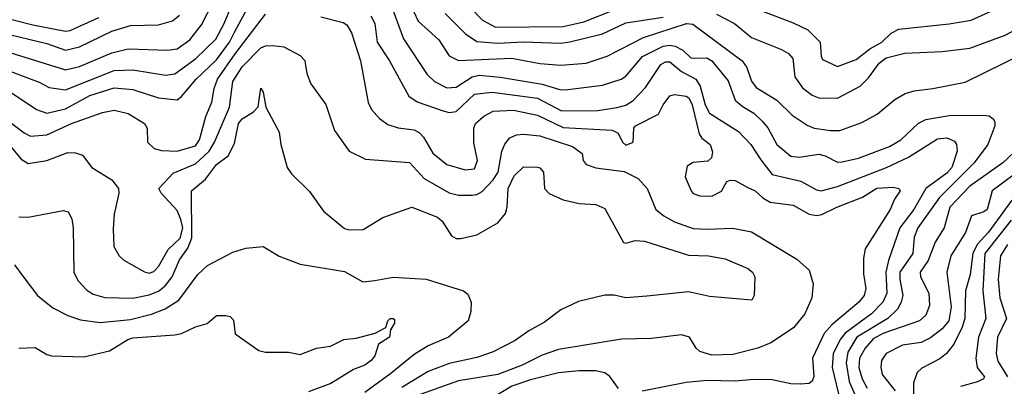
# Model space of a CAD drawing. Extents: x 501367 to 657802, y 482273 to 547541.
# Tile 233 of 256: x 571458 to 575693, y 508053 to 509632. Entities that reach past the tile are written whole.
import ezdxf

# ---------------------------------------------------------------- set-up
doc = ezdxf.new("R2010")
doc.units = 0

msp = doc.modelspace()

# ---------------------------------------------------------------- linework, layer by layer
at = {"layer": '0CON20XD'}
for points in [[(571375, 509503.2), (571655, 509415.2), (571715, 509430), (571855, 509488.7), (571925, 509505.7), (572095, 509500), (572135, 509505.7), (572190, 509545), (572240.6, 509609.4), (572344.3, 509815)], [(571375, 509426.2), (571541.9, 509361.9), (571585, 509339.3), (571655, 509329.8), (571865, 509413), (571945, 509415.6), (572085, 509393.2), (572125, 509398.8), (572215, 509462.4), (572302.6, 509547.4), (572337.2, 509615), (572406.6, 509783.4)], [(573350.9, 509730.9), (573449, 509629), (573505, 509598.8), (573795, 509602.5), (573885, 509622), (574015.6, 509674.4)], [(574615, 509683.2), (574785, 509618.1), (574847.4, 509587.4), (574901.1, 509535), (574904.5, 509475), (574910.6, 509460.6), (574975, 509430), (575055, 509460.7), (575113.9, 509506.1), (575166.2, 509535), (575206.7, 509573.2), (575238.9, 509591.1), (575455, 509613.6), (575550.6, 509629.4), (575655, 509677.3)], [(571346.7, 509366.7), (571530.9, 509245), (571575, 509229.4), (571655, 509248.3), (571760.4, 509305), (571865, 509338.7), (571945, 509331), (572055, 509295.8), (572135, 509286.8), (572155, 509301.1), (572216.7, 509375), (572305, 509458.7), (572361.4, 509535), (572382.8, 509577.2), (572429.8, 509665)], [(571375, 509645.1), (571515, 509609.8), (571655, 509582.5), (571675, 509584.8), (571798.8, 509641.2)], [(571385, 509575.5), (571575, 509529.2), (571655, 509499.6), (571715, 509514), (571855, 509582.3), (571935, 509606.3), (572055, 509609.4), (572115, 509626.2), (572145, 509650.5)], [(571412.1, 509195), (571478.2, 509145), (571505, 509129.6), (571575, 509135.3), (571680.6, 509185), (571815, 509231.8), (571865, 509242.3), (571925, 509227.3), (571995.7, 509185), (572006.9, 509165), (572008.6, 509105), (572036.8, 509076.8), (572068, 509068), (572135, 509065.7), (572215, 509087.9), (572232.4, 509115), (572258.9, 509215), (572285, 509276), (572294.8, 509335), (572309.8, 509375), (572385.5, 509485), (572515.4, 509655)], [(572753.6, 509643.6), (572849.1, 509619.1), (572865, 509610), (572885.3, 509575), (572924.6, 509455), (572956.5, 509275), (572971.1, 509245), (573006.1, 509206.1), (573040.9, 509180.9), (573086.7, 509166.7), (573155, 509157.3), (573176.4, 509146.4), (573195.4, 509125.4), (573235, 509056.7), (573295, 509008.5), (573374.7, 508984.7), (573415, 508989.4), (573427.1, 509025), (573411.7, 509101.7), (573412.1, 509165), (573419.1, 509185), (573454.4, 509215.6), (573495, 509237.3), (573582.3, 509242.3), (573685, 509220.6), (573795, 509167.5), (574005.9, 509155.9), (574032.4, 509142.4), (574050.4, 509105), (574065, 509092.1), (574096, 509105), (574100, 509165), (574106, 509175), (574205.4, 509224.6), (574225, 509265.7), (574255, 509303.3), (574275, 509309.5), (574325, 509301.8), (574335.8, 509295), (574350.8, 509265), (574380, 509140), (574391.7, 509121.7), (574428.1, 509095), (574437.7, 509062.3), (574433.8, 509036.2), (574417.7, 509022.3), (574355, 509016.7), (574328.8, 509001.2), (574320, 508955), (574346, 508895), (574355, 508883.8), (574383.4, 508873.4), (574435, 508872.1), (574476.7, 508893.3), (574500, 508935), (574515, 508941.2), (574535, 508938.8), (574589.2, 508909.2), (574620.8, 508895), (574654.7, 508864.7), (574686.4, 508846.4), (574785, 508832.9), (574853.8, 508793.8), (574885, 508789.1), (574907.7, 508792.3), (574972.9, 508825), (575082.3, 508867.7), (575145, 508906.5), (575215, 508911.1), (575238.8, 508905), (575245.5, 508895.5), (575220.3, 508859.7), (575202, 508815), (575094.7, 508645.3), (575086.7, 508605), (575087.7, 508537.7), (575097.1, 508475), (575089.7, 508445), (575066.7, 508415), (574951.7, 508318.3), (574918.7, 508281.3), (574867.3, 508175), (574873.7, 508096.3), (574866.5, 508075), (574853.3, 508065), (574815, 508062.9), (574775, 508064.8), (574695, 508081.7), (574615, 508083.2), (574535, 508076), (574415, 508079.2), (574325, 508069.4), (574135, 508032.6)], [(572968.3, 509648.3), (572985.3, 509615), (572995.9, 509535), (573049.1, 509455), (573131.7, 509301.7), (573168.2, 509278.2), (573279.4, 509239.4), (573305, 509231.9), (573335, 509236.2), (573415, 509311), (573490.2, 509319.8), (573685, 509293.9), (573789.1, 509239.1), (573945, 509240.8), (574027, 509253), (574065, 509263.8), (574096.2, 509283.8), (574150.2, 509339.8), (574215, 509439.3), (574235, 509449.5), (574255, 509450.5), (574305, 509409.2), (574366.8, 509375), (574385.1, 509345.1), (574406.1, 509265), (574425, 509229.7), (574550.1, 509150.1), (574603.2, 509095), (574645, 509028.5), (574695, 508964.8), (574817.1, 508937.1), (574885, 508899.7), (574905, 508895.3), (574975, 508913.4), (575185.4, 508994.6), (575280.5, 509039.5), (575405, 509118.1), (575445, 509123.1), (575478.6, 509108.6), (575487.6, 509095), (575489.8, 509065), (575466.8, 508995), (575445, 508970.2), (575355, 508904.7), (575303.6, 508815), (575242.8, 508735), (575194.5, 508595.5), (575183.4, 508545), (575184.1, 508515.9), (575187.6, 508455), (575170.4, 508415), (575121.2, 508365), (575008.1, 508281.9), (574987.1, 508255), (574957, 508193), (574953, 508135), (574988.7, 507985)], [(573063.4, 509673.4), (573108.6, 509548.6), (573210.4, 509395), (573242.5, 509365), (573295, 509337.6), (573335, 509341.1), (573403.9, 509386.1), (573435, 509392.7), (573524.2, 509384.2), (573705, 509353.7), (573785, 509330), (573815, 509330.5), (573965, 509350.3), (574045, 509375.4), (574065, 509387.9), (574136.6, 509473.4), (574225, 509517.2), (574255, 509521.8), (574277.8, 509517.8), (574309.8, 509499.8), (574345, 509466.9), (574355, 509465.4), (574412.9, 509467.1), (574435.3, 509455), (574505, 509367.8), (574535.5, 509285), (574565, 509258.7), (574615, 509229.3), (574652, 509195), (574675.6, 509165.6), (574714, 509094), (574775, 509044), (574810.4, 509040.4), (574895, 509052), (574922.5, 509045), (574975, 509018.5), (574995, 509019.6), (575065, 509036), (575199.5, 509085), (575248.2, 509115), (575323.4, 509186.6), (575355, 509201.8), (575455, 509219.4), (575605, 509220.8), (575627.1, 509217.1), (575644.2, 509204.2), (575652.3, 509192.3), (575652.5, 509175), (575621.5, 509095), (575563.1, 509015), (575413.6, 508866.4), (575320.2, 508735), (575304.5, 508695), (575299.3, 508625), (575243.9, 508545), (575243, 508515), (575256.1, 508445), (575249.8, 508415), (575234, 508386), (575191.6, 508345), (575057.9, 508265), (575020.1, 508199.9), (575012, 508155), (575024.9, 508074.9), (575068.1, 507975)], [(573154.1, 509665), (573172.5, 509625), (573261.3, 509545), (573305, 509476.5), (573345, 509455.3), (573575, 509466.2), (573695, 509443.4), (573785, 509435.2), (573895, 509444.8), (573985, 509474.7), (574141.5, 509555), (574325.8, 509615), (574352.7, 509612.7)], [(573288.6, 509658.6), (573375, 509570.7), (573425, 509537), (573515, 509530.3), (573625, 509536.2), (573785, 509530.7), (573825, 509535.7), (573965, 509570.7), (574065, 509618.4), (574225, 509642.7)], [(574455.6, 509655.6), (574532.2, 509615), (574605.6, 509555), (574735, 509502.7), (574765.3, 509485.3), (574782.7, 509465), (574791.5, 509385), (574825, 509338.5), (574867.1, 509307.1), (574895, 509295.4), (574975, 509293.1), (575072.9, 509345), (575108.3, 509381.7), (575154.7, 509445), (575185, 509467.3), (575265, 509488.1), (575425, 509494.7), (575545, 509508.7), (575695.7, 509565), (575852.1, 509647.9)], [(574352.7, 509612.7), (574564.8, 509454.8), (574585.2, 509425.2), (574605, 509366.5), (574625, 509340.3), (574714.5, 509284.5), (574780.9, 509220.9), (574845, 509177.2), (574875, 509165.3), (574945, 509154.8), (574985.7, 509154.3), (575080.5, 509189.5), (575145.3, 509224.7), (575222.1, 509287.9), (575266.7, 509313.3), (575305, 509325.4), (575385.3, 509334.7), (575525, 509363.2), (575777.5, 509487.5)], [(571395, 509116), (571465, 509031.3), (571495, 509012.9), (571575, 509025.3), (571665, 509059.5), (571699.1, 509059.1), (571728, 509048), (571769.2, 508995), (571855, 508942.9), (571882.9, 508905), (571884.4, 508885), (571864.6, 508795), (571859.8, 508730.2), (571863.8, 508655), (571885.6, 508615), (571906.4, 508596.4), (571995, 508546.6), (572015, 508540.3), (572035, 508547.3), (572055, 508568.5), (572097, 508643), (572148.7, 508691.3), (572159.7, 508735), (572152.1, 508772.1), (572135, 508810.4), (572066.2, 508885), (572057.3, 508905), (572118.5, 508971.5), (572215, 509011.6), (572273.7, 509066.3), (572295.9, 509105), (572360.3, 509255), (572375.2, 509365), (572415, 509428.6), (572495, 509509.7), (572515, 509518.4), (572545, 509520.4), (572594.6, 509514.6), (572665, 509476.7), (572685, 509456.2), (572687.1, 509432.9), (572694.2, 509395), (572710.8, 509355), (572775, 509266.2), (572812.5, 509155), (572875.4, 509065.4), (572945, 509030.9), (573135, 509016.2), (573197.8, 508947.8), (573305, 508885.7), (573345, 508876.4), (573405, 508876), (573425, 508879.1), (573447.4, 508892.6), (573495, 508942), (573516, 508975), (573531.6, 509065), (573544.3, 509095.7), (573566.9, 509123.1), (573595, 509136.4), (573625, 509139.3), (573695, 509132.3), (573836.1, 509086.1), (573878, 509055), (573882, 509025), (573895, 509008), (573935.6, 508994.4), (574058.6, 508978.6), (574118.6, 508948.6), (574156.8, 508905), (574194.6, 508815), (574227.9, 508787.9), (574275, 508761.4), (574355, 508733.2), (574415, 508729.4), (574525, 508734.1), (574605, 508718.7), (574800.3, 508600.3), (574853.1, 508553.1), (574870.5, 508495), (574864.5, 508435), (574835.2, 508364.8), (574786.4, 508305), (574689.1, 508240.9), (574632.9, 508217.1), (574525, 508191.1), (574435, 508188.2), (574383, 508203), (574367.1, 508217.1), (574338.6, 508265), (574305, 508274.5), (574175, 508258.9), (574046.4, 508256.4), (573775, 508211.3), (573705, 508187.8), (573619.5, 508145), (573515, 508104.8), (573345, 508076.8), (573165, 508013)], [(571455, 508783.6), (571495, 508781.8), (571645, 508810.8), (571666.2, 508805), (571682, 508775), (571688.1, 508735), (571691.5, 508545), (571708.6, 508508.6), (571747.3, 508467.3), (571775, 508450), (571825, 508436.2), (571945, 508433.2), (572015, 508446.6), (572055, 508463), (572083.6, 508486.4), (572114.6, 508525.4), (572145, 508597.5), (572181.4, 508648.6), (572198.1, 508691.9), (572197.5, 508895), (572256.9, 508945), (572305, 509008), (572355.2, 509044.8), (572381.6, 509098.4), (572399.8, 509185), (572415, 509204.7), (572464.6, 509235.4), (572483.3, 509256.7), (572495, 509336.7), (572505, 509320), (572517.1, 509255), (572575, 509147.5), (572580.8, 509095), (572608.8, 508995), (572627.5, 508967.5), (572705, 508892), (572765, 508807.5), (572855, 508732.9), (572875, 508727.1), (572935, 508728.6), (573019.5, 508780.5), (573145, 508824.5), (573255, 508782.2), (573274.7, 508764.7), (573315, 508701.9), (573335, 508690.4), (573355, 508690), (573425, 508705.5), (573515, 508757.6), (573547, 508797), (573555.2, 508825), (573558.8, 508905), (573585, 508958.8), (573625, 508998.5), (573685, 508996.9), (573695, 508994.2), (573711.4, 508975), (573715.7, 508905), (573735, 508883.5), (573795, 508856.5), (573865, 508840.5), (573935.5, 508835.5), (573975, 508818.8), (574055, 508672.5), (574065, 508670), (574105, 508680.8), (574145, 508678.2), (574335, 508617.8), (574420, 508615), (574492.7, 508602.7), (574590.2, 508560.2), (574610, 508545), (574619.2, 508525), (574616.7, 508445), (574606.4, 508423.6), (574425, 508439.5), (574335, 508460.8), (574155, 508441.1), (574065, 508434.4), (574015, 508445.7), (573974.3, 508445.7), (573861.1, 508418.9), (573785, 508382.2), (573715, 508329.2), (573647.9, 508292.1), (573589.6, 508250.4), (573495, 508202.1), (573425, 508177.4), (573305, 508151), (573215, 508116.8), (573101.4, 508048.6)], [(575780.6, 509105), (575686.6, 509015), (575545, 508914.8), (575458.1, 508825), (575433.5, 508735), (575396, 508674), (575364.6, 508595.4), (575331.2, 508545), (575332.6, 508525), (575368.6, 508455), (575371.5, 508401.5), (575355, 508360), (575327.5, 508335), (575175, 508282.4), (575130.5, 508259.5), (575095, 508218.1), (575069.3, 508175), (575067, 508135), (575081, 508085), (575103.1, 508045)], [(575735, 508964.8), (575640.7, 508895), (575619.3, 508815), (575605, 508804.6), (575552.3, 508787.7), (575526.2, 508716.2), (575462.1, 508615), (575445.3, 508545), (575464.2, 508395), (575454.8, 508335), (575425, 508300.2), (575375, 508262.1), (575335, 508242.5), (575255, 508230), (575185, 508194.6), (575164.7, 508165), (575162, 508135), (575167.5, 508105), (575223.5, 508033.5)], [(575724.6, 508855.4), (575625, 508716.5), (575576.3, 508663.7), (575557.4, 508625), (575545.9, 508534.1), (575525.2, 508465), (575523.2, 508345), (575511.3, 508308.7), (575475, 508234.5), (575444.8, 508195.2), (575415, 508171.8), (575337.7, 508132.3), (575317.3, 508112.7), (575301.7, 508068.3), (575302.8, 508007.2)], [(575721.8, 508768.2), (575609.6, 508625), (575600.6, 508465), (575613.8, 508345), (575581.9, 508265), (575569.7, 508175), (575575.5, 508135), (575608.1, 508095), (575603.8, 508085), (575577, 508073), (575505, 508053.1)], [(575705.9, 508664.1), (575676.8, 508615), (575666.9, 508515), (575674.1, 508434.1), (575702.5, 508345), (575663.3, 508265), (575658, 508195), (575665, 508161.2), (575706.4, 508095)], [(571436.7, 508576.7), (571471.7, 508528.3), (571535.5, 508445), (571601.3, 508391.3), (571665, 508358.7), (571720.2, 508340.2), (571805, 508328.6), (571935, 508340.6), (572025, 508363.9), (572083.5, 508386.5), (572143.2, 508425), (572225, 508534.5), (572265.8, 508574.2), (572375, 508630.6), (572431.5, 508648.5), (572505, 508655.6), (572575, 508613.3), (572665, 508579.5), (572855, 508548.2), (572933.6, 508503.6), (572985, 508509.2), (573065, 508523.8), (573205.8, 508514.2), (573367.5, 508465), (573385, 508450), (573400, 508415), (573399.2, 508375), (573387.1, 508335), (573302.5, 508265), (573215, 508228.2), (573155, 508191.1), (573055, 508108.1), (572943.2, 508026.8)], [(571455, 508218), (571525, 508221.2), (571575, 508190), (571595, 508184), (571735, 508180.5), (571845, 508206.5), (571922.9, 508255), (571945, 508262.5), (572125.4, 508275.4), (572155, 508280.9), (572215, 508309.4), (572265, 508323.8), (572305, 508358), (572345, 508358.8), (572363.8, 508353.8), (572378.3, 508338.3), (572385, 508280), (572487.3, 508207.3), (572515, 508200), (572615, 508200), (572665, 508190), (572735, 508217.1), (572794.4, 508225.6), (572852.5, 508255), (572905, 508260.8), (572987.3, 508282.7), (573033, 508307), (573041.2, 508335), (573051.2, 508345), (573065, 508346), (573070.5, 508340.5), (573070, 508325), (573053, 508297), (573048.8, 508265), (573002, 508235), (572986.4, 508185), (572970, 508165), (572942.5, 508145), (572894, 508126), (572797.1, 508065), (572700.2, 508029.8)], [(574034.1, 508044.1), (573995.9, 508095.9), (573975, 508111.2), (573935, 508119.8), (573865, 508120), (573775, 508111), (573655, 508081.5), (573575, 508054.5), (573495, 508005.7)]]:
    msp.add_lwpolyline(points, dxfattribs=at)

doc.saveas('drawing.dxf')
